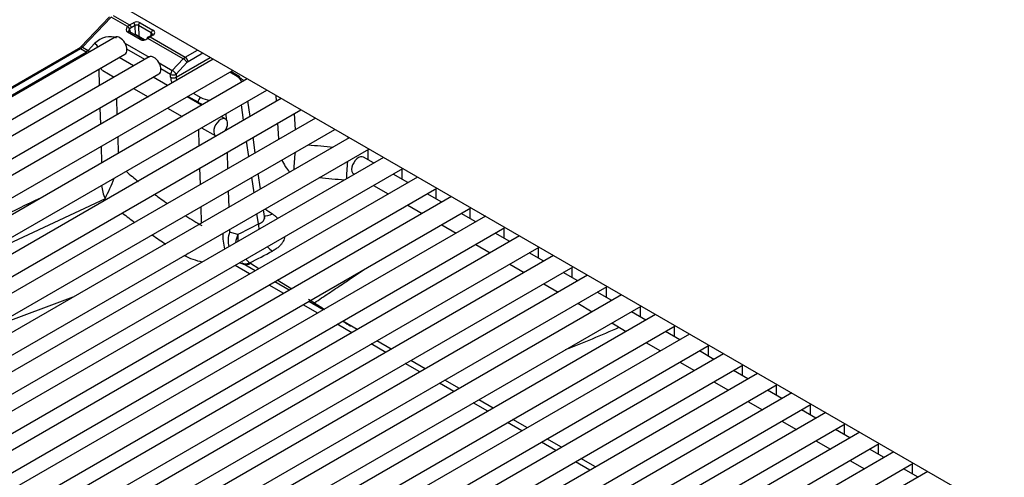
# Model space of a CAD drawing. Header units: millimetres. Extents: x -40 to 419, y 0 to 295.
# Tile 48 of 72: x 304.86 to 317.46, y 128.67 to 134.53. Entities that reach past the tile are written whole.
import ezdxf

# ---------------------------------------------------------------- set-up
doc = ezdxf.new("R2010")
doc.units = ezdxf.units.MM
doc.layers.add('BW4_CTMPLUS_RL', color=7, linetype='Continuous')
doc.layers.add('Standard', color=7, linetype='Continuous')

# ---------------------------------------------------------------- blocks, each defined once
blk = doc.blocks.new('SE3')
at = {"layer": 'BW4_CTMPLUS_RL', "color": 7, "linetype": 'Continuous'}
for p, q in [((325.546, 123.513), (306.066, 134.76)), ((306.009, 134.568), (305.641, 134.183)), ((306.032, 134.563), (305.663, 134.179)), ((306.24, 134.443), (306.032, 134.563)), ((306.058, 134.585), (306.266, 134.465)), ((306.266, 134.465), (306.316, 134.493)), ((306.401, 134.493), (306.565, 134.399)), ((306.238, 134.441), (306.24, 134.443)), ((306.24, 134.443), (306.266, 134.465)), ((306.403, 134.28), (306.24, 134.374)), ((306.263, 134.382), (306.26, 134.386)), ((306.426, 134.288), (306.263, 134.382)), ((306.269, 134.414), (306.267, 134.412)), ((306.267, 134.412), (306.272, 134.377)), ((306.337, 134.458), (306.287, 134.429)), ((306.341, 134.337), (306.337, 134.458)), ((306.544, 134.362), (306.38, 134.457)), ((306.38, 134.457), (306.384, 134.318)), ((306.543, 134.331), (306.544, 134.362)), ((306.081, 134.307), (298.762, 130.081)), ((305.735, 134.138), (305.819, 134.227)), ((306.207, 134.232), (306.515, 134.054)), ((306.352, 134.341), (306.343, 134.335)), ((306.352, 134.341), (306.409, 134.297)), ((306.458, 134.273), (306.384, 134.318)), ((306.386, 134.315), (306.453, 134.273)), ((306.431, 134.281), (306.439, 134.274)), ((306.504, 134.308), (306.492, 134.298)), ((306.519, 134.306), (306.501, 134.292)), ((306.952, 134.032), (306.501, 134.292)), ((306.514, 134.314), (306.504, 134.308)), ((306.55, 134.335), (306.514, 134.314)), ((306.565, 134.333), (306.529, 134.313)), ((306.529, 134.313), (306.979, 134.053)), ((305.612, 134.16), (298.644, 130.137)), ((305.637, 134.158), (298.669, 130.135)), ((298.74, 130.093), (305.709, 134.116)), ((305.709, 134.116), (305.637, 134.158)), ((305.663, 134.179), (305.735, 134.138)), ((305.735, 134.138), (305.709, 134.116)), ((306.46, 134.023), (306.232, 134.155)), ((306.979, 134.053), (307.134, 134.143)), ((307.204, 134.103), (307.014, 133.994)), ((298.887, 129.865), (306.206, 134.09)), ((306.517, 134.055), (299.198, 129.83)), ((307.337, 134.026), (299.633, 129.578)), ((306.317, 133.94), (306.132, 134.047)), ((306.643, 133.981), (306.812, 133.883)), ((306.812, 133.883), (306.952, 134.032)), ((307.001, 133.983), (306.861, 133.834)), ((306.862, 133.796), (307.299, 134.048)), ((306.952, 134.032), (306.979, 134.053)), ((299.758, 129.362), (307.579, 133.877)), ((305.882, 133.689), (305.876, 133.899)), ((305.922, 133.88), (306.067, 133.796)), ((306.79, 133.832), (306.667, 133.903)), ((307.644, 133.804), (307.548, 133.859)), ((307.669, 133.806), (307.563, 133.868)), ((299.323, 129.613), (306.642, 133.839)), ((307.773, 133.775), (300.069, 129.327)), ((306.753, 133.689), (306.567, 133.796)), ((306.791, 133.794), (306.79, 133.832)), ((306.861, 133.834), (306.862, 133.796)), ((300.194, 129.11), (308.023, 133.63)), ((306.317, 133.652), (306.503, 133.544)), ((308.208, 133.523), (300.505, 129.076)), ((306.099, 133.525), (306.105, 133.315)), ((307.188, 133.437), (307.003, 133.544)), ((307.142, 133.474), (307.011, 133.549)), ((307.082, 133.59), (307.177, 133.535)), ((307.142, 133.464), (307.142, 133.474)), ((307.809, 133.293), (307.781, 133.491)), ((308.148, 133.489), (308.144, 133.561)), ((300.63, 128.859), (308.458, 133.379)), ((305.897, 133.194), (305.89, 133.405)), ((306.753, 133.4), (306.938, 133.293)), ((307.726, 133.245), (307.698, 133.443)), ((308.644, 133.272), (300.94, 128.824)), ((307.495, 133.26), (307.438, 133.293)), ((307.5, 133.328), (307.502, 133.255)), ((308.373, 133.33), (308.386, 133.123)), ((301.065, 128.608), (308.894, 133.127)), ((307.158, 132.917), (307.152, 133.128)), ((307.188, 133.149), (307.37, 133.044)), ((307.505, 133.137), (307.506, 133.118)), ((308.177, 133.003), (308.165, 133.21)), ((309.079, 133.02), (301.376, 128.573)), ((306.114, 133.031), (306.12, 132.82)), ((307.793, 132.78), (307.764, 132.978)), ((307.875, 132.828), (307.847, 133.026)), ((309.064, 133.012), (309.063, 133.03)), ((301.501, 128.356), (309.329, 132.876)), ((305.911, 132.7), (305.905, 132.911)), ((309.316, 132.868), (309.316, 132.74)), ((309.515, 132.769), (301.811, 128.321)), ((307.514, 132.834), (307.521, 132.623)), ((309.39, 132.697), (309.26, 132.772)), ((301.936, 128.105), (309.765, 132.625)), ((307.173, 132.423), (307.167, 132.633)), ((309.752, 132.617), (309.752, 132.488)), ((309.95, 132.517), (302.247, 128.07)), ((307.859, 132.316), (307.831, 132.514)), ((307.942, 132.364), (307.914, 132.562)), ((309.135, 132.556), (309.14, 132.553)), ((309.826, 132.445), (309.64, 132.553)), ((302.372, 127.853), (310.2, 132.373)), ((307.529, 132.34), (307.535, 132.129)), ((309.39, 132.408), (309.576, 132.301)), ((310.187, 132.366), (310.187, 132.237)), ((310.386, 132.266), (302.682, 127.818)), ((305.952, 132.24), (304.135, 131.386)), ((310.261, 132.194), (310.076, 132.301)), ((302.807, 127.602), (310.636, 132.122)), ((307.188, 131.928), (307.181, 132.139)), ((307.996, 131.986), (307.98, 132.097)), ((309.826, 132.157), (310.011, 132.05)), ((310.623, 132.114), (310.623, 131.985)), ((310.821, 132.015), (303.118, 127.567)), ((307.916, 131.918), (307.897, 132.049)), ((310.697, 131.943), (310.511, 132.05)), ((303.243, 127.35), (311.071, 131.87)), ((307.544, 131.845), (307.545, 131.81)), ((310.261, 131.905), (310.447, 131.798)), ((311.058, 131.863), (311.058, 131.734)), ((311.257, 131.763), (303.553, 127.315)), ((307.653, 131.783), (307.545, 131.81)), ((311.132, 131.691), (310.947, 131.798)), ((303.678, 127.099), (311.507, 131.619)), ((310.697, 131.654), (310.882, 131.547)), ((311.494, 131.611), (311.494, 131.482)), ((311.692, 131.512), (303.989, 127.064)), ((306.954, 131.505), (306.97, 131.511)), ((311.568, 131.44), (311.382, 131.547)), ((304.114, 126.847), (311.942, 131.367)), ((307.803, 131.278), (307.618, 131.385)), ((307.665, 131.423), (307.729, 131.401)), ((307.717, 131.409), (307.723, 131.405)), ((307.874, 131.318), (307.72, 131.407)), ((307.812, 131.413), (307.921, 131.346)), ((311.132, 131.402), (311.318, 131.295)), ((311.929, 131.36), (311.929, 131.231)), ((312.128, 131.26), (304.424, 126.813)), ((308.154, 131.202), (308.341, 131.086)), ((312.003, 131.188), (311.818, 131.295)), ((304.549, 126.596), (312.378, 131.116)), ((308.239, 131.027), (308.053, 131.134)), ((308.309, 131.067), (308.124, 131.174)), ((311.568, 131.151), (311.753, 131.044)), ((312.365, 131.108), (312.365, 130.979)), ((304.501, 130.592), (305.546, 130.981)), ((312.563, 131.009), (304.86, 126.561)), ((308.556, 130.953), (308.633, 130.906)), ((312.439, 130.937), (312.253, 131.044)), ((304.985, 126.345), (312.813, 130.864)), ((308.674, 130.775), (308.489, 130.882)), ((308.745, 130.816), (308.559, 130.923)), ((312.003, 130.9), (312.189, 130.792)), ((312.8, 130.857), (312.8, 130.728)), ((312.999, 130.757), (305.295, 126.31)), ((312.874, 130.685), (312.689, 130.792)), ((305.42, 126.093), (313.249, 130.613)), ((309.11, 130.524), (308.924, 130.631)), ((309.18, 130.564), (308.995, 130.671)), ((312.439, 130.648), (312.624, 130.541)), ((313.236, 130.605), (313.236, 130.477)), ((313.434, 130.506), (305.731, 126.058)), ((313.31, 130.434), (313.124, 130.541)), ((305.856, 125.842), (313.684, 130.362)), ((309.545, 130.272), (309.36, 130.379)), ((309.616, 130.313), (309.43, 130.42)), ((312.874, 130.397), (313.06, 130.29)), ((313.671, 130.354), (313.671, 130.225)), ((313.87, 130.254), (306.166, 125.807)), ((313.745, 130.182), (313.56, 130.29)), ((306.291, 125.59), (314.12, 130.11)), ((309.981, 130.021), (309.795, 130.128)), ((310.051, 130.061), (309.866, 130.168)), ((313.31, 130.145), (313.495, 130.038)), ((314.107, 130.103), (314.107, 129.974)), ((314.305, 130.003), (306.602, 125.555)), ((314.181, 129.931), (313.995, 130.038)), ((306.727, 125.339), (314.555, 129.859)), ((310.416, 129.769), (310.231, 129.876)), ((310.487, 129.81), (310.301, 129.917)), ((313.745, 129.894), (313.931, 129.787)), ((314.542, 129.851), (314.542, 129.722)), ((314.741, 129.752), (307.037, 125.304)), ((314.616, 129.68), (314.431, 129.787)), ((307.162, 125.087), (314.991, 129.607)), ((310.852, 129.518), (310.666, 129.625)), ((310.922, 129.558), (310.737, 129.665)), ((314.181, 129.642), (314.366, 129.535)), ((314.978, 129.6), (314.978, 129.471)), ((315.176, 129.5), (307.473, 125.052)), ((315.052, 129.428), (314.866, 129.535)), ((307.598, 124.836), (315.426, 129.356)), ((311.288, 129.266), (311.102, 129.374)), ((311.358, 129.307), (311.172, 129.414)), ((314.616, 129.391), (314.802, 129.284)), ((315.413, 129.348), (315.413, 129.219)), ((315.612, 129.249), (307.908, 124.801)), ((315.487, 129.177), (315.302, 129.284)), ((308.033, 124.584), (315.862, 129.104)), ((311.723, 129.015), (311.538, 129.122)), ((311.793, 129.056), (311.608, 129.163)), ((315.052, 129.139), (315.237, 129.032)), ((315.849, 129.097), (315.849, 128.968)), ((316.048, 128.997), (308.344, 124.55)), ((315.923, 128.925), (315.737, 129.032)), ((308.469, 124.333), (316.298, 128.853)), ((312.159, 128.764), (311.973, 128.871)), ((312.229, 128.804), (312.043, 128.911)), ((315.487, 128.888), (315.673, 128.781)), ((316.284, 128.845), (316.284, 128.716)), ((316.483, 128.746), (308.779, 124.298)), ((316.358, 128.674), (316.173, 128.781))]:
    blk.add_line(p, q, dxfattribs=at)
for centre, radius, start, end in [((306.358, 134.414), 0.0485, 62.8638, 114.76), ((306.452, 134.331), 0.0576, 249.3053, 315.3224), ((305.527, 134.295), 0.159, 302.3121, 315.5993), ((307.317, 133.83), 0.397, 243.7569, 253.8632), ((345.827, 558.686), 427.385, 264.99645, 265.03983), ((310.574, 137.627), 6.657, 229.2061, 230.9413), ((302.923, 133.764), 3.391, 333.2917, 338.168), ((341.282, 511.313), 380.203, 265.08308, 265.13195), ((306.664, 132.519), 0.765, 188.2251, 201.3528), ((661.294, -614.201), 827.068, 115.508102, 115.674532), ((310.574, 137.627), 6.657, 233.2413, 234.9463), ((310.553, 137.576), 7.045, 231.6039, 233.223), ((310.574, 137.627), 6.657, 237.3874, 239.4379), ((310.553, 137.576), 7.045, 235.4522, 237.1573), ((307.869, 131.698), 0.342, 160.8689, 192.1666), ((308.072, 131.742), 0.421, 174.3868, 186.3961), ((307.249, 132.015), 0.576, 240.6886, 241.0067), ((308.072, 131.742), 0.421, 221.4916, 230.3501), ((267.511, 210.243), 88.526, 297.0747, 297.28601), ((307.852, 131.609), 0.241, 232.511, 239.2792), ((307.85, 131.478), 0.0755, 231.89, 239.5754), ((331.489, 165.919), 41.813, 236.8638, 237.0744), ((331.489, 165.919), 41.813, 237.4646, 237.615), ((302.988, 152.481), 23.879, 291.7794, 293.5633)]:
    blk.add_arc(centre, radius, start, end, dxfattribs=at)
for centre, major_axis, ratio, start_param, end_param in [((306.359, 134.469), (-0.06, 0), 0.57735, 3.927605, 5.498401), ((306.316, 134.469), (0.015, -0.026), 0.57735, 0.820438, 2.356194), ((306.401, 134.469), (-0.015, -0.026), 0.57735, 3.926991, 5.497787), ((306.28, 134.417), (0.0548, 0.0278), 0.742475, 2.02605, 3.590451), ((306.246, 134.423), (0.0219, -0.0205), 0.326584, 0.683962, 2.22227), ((306.248, 134.425), (-0.0219, 0.0205), 0.326584, 3.825554, 5.363863), ((306.248, 134.356), (-0.0151, -0.0259), 0.578051, 3.141591, 4.312398), ((306.266, 134.44), (0.015, -0.026), 0.57735, 0.820438, 2.356194), ((306.289, 134.371), (0.0331, 0.0617), 0.597209, 0.766606, 1.150579), ((306.565, 134.374), (0.015, 0.026), 0.57735, 0.785398, 2.356194), ((306.508, 134.366), (-0.08, 0), 0.57735, 2.356809, 3.927605), ((305.96, 134.145), (0.183, 0.106), 0.724967, 0.397259, 1.968055), ((305.832, 134.197), (-0.0365, 0.0342), 0.326555, 3.957519, 5.363877), ((306.144, 134.198), (-0.063, 0.108), 0.57735, 3.141593, 6.283185), ((306.363, 134.306), (0.03, -0.0005), 0.587323, 0.795693, 1.170082), ((306.457, 134.336), (-0.0743, -0.036), 0.731631, 0.458865, 1.822106), ((306.41, 134.262), (-0.0151, -0.0259), 0.578051, 3.141593, 4.312398), ((306.41, 134.262), (-0.0151, -0.0259), 0.578051, 2.479803, 3.141593), ((306.509, 134.274), (0.0178, -0.0241), 0.190732, 3.147599, 3.861354), ((306.509, 134.274), (0.0178, -0.0241), 0.190732, 2.26955, 3.147599), ((306.522, 134.283), (0.0179, -0.0241), 0.482916, 2.294529, 3.147703), ((306.529, 134.288), (0.015, -0.026), 0.57735, 2.356194, 3.134562), ((306.527, 134.232), (0.0518, 0.0856), 0.563018, 0.797077, 0.94507), ((306.565, 134.309), (0.015, -0.026), 0.57735, 2.356194, 3.141593), ((305.637, 134.117), (0.025, -0.0433), 0.57735, 2.356194, 3.141593), ((305.637, 134.239), (-0.05, -0.0866), 0.57735, 0.785398, 1.169371), ((305.677, 134.149), (0.0361, -0.0346), 0.319031, 2.225827, 3.141594), ((305.709, 134.075), (0.025, -0.0433), 0.57735, 1.858269, 2.356194), ((305.748, 134.107), (-0.0365, 0.0342), 0.326555, 4.742704, 5.363877), ((306.579, 133.947), (-0.063, 0.108), 0.57735, 3.141593, 6.283185), ((306.966, 134.002), (-0.0365, 0.0342), 0.326584, 3.825554, 5.363863), ((306.979, 134.012), (0.025, -0.0433), 0.57735, 0.820438, 2.356194), ((307.015, 133.952), (0.0236, 0.0441), 0.597209, 0.766606, 1.150579), ((305.984, 133.988), (-0.063, -0.108), 0.57735, 5.754822, 6.283185), ((306.826, 133.852), (0.025, 0.0433), 0.57735, 1.169371, 2.356194), ((306.826, 133.852), (0.0365, -0.0342), 0.326584, 0.683962, 2.22227), ((307.517, 133.985), (-0.063, 0.108), 0.57735, 3.141593, 3.26483), ((306.826, 133.852), (-0.05, -0.0015), 0.55677, 0.768481, 2.339278), ((306.827, 133.815), (0.05, 0.0015), 0.55677, 3.910074, 5.48087), ((306.897, 133.737), (0.075, -0.13), 0.57735, 3.962031, 4.509663), ((306.933, 133.758), (-0.05, 0.0866), 0.57735, 0.820438, 1.263995), ((307.644, 133.763), (-0.025, -0.0433), 0.57735, 3.141593, 3.926991), ((307.501, 133.722), (-0.201, -0.001), 0.574864, 3.229661, 3.918047), ((307.644, 133.763), (-0.025, -0.0433), 0.57735, 2.478368, 3.141593), ((307.177, 133.494), (0.025, 0.0433), 0.57735, 0.785398, 2.356194), ((307.318, 133.617), (-0.2, 0), 0.57735, 0.786012, 1.478668), ((307.432, 133.152), (0.063, 0.108), 0.57735, 0, 3.208894), ((307.432, 133.152), (0.063, 0.108), 0.57735, 4.645088, 6.283185), ((308.397, 132.77), (0.142, -0.264), 0.595245, 4.525807, 5.15879), ((308.397, 132.77), (0.026, 0.299), 0.061782, 1.364033, 2.145723), ((309.072, 132.711), (0.026, 0.299), 0.060672, 1.557086, 2.385135), ((309.197, 132.664), (0.063, 0.108), 0.57735, 0, 3.141593), ((308.127, 132.28), (0.171, 0.247), 0.499381, 3.367912, 3.928347), ((309.303, 221.366), (-49.719, -92.607), 0.597223, 0.710058, 0.713593), ((308.128, 131.804), (-0.137, 0.267), 0.606371, 0.849652, 1.105863), ((307.572, 131.677), (0.047, -0.296), 0.347575, 4.245584, 4.937232), ((308.128, 131.804), (-0.137, 0.267), 0.606371, 1.96799, 2.277353), ((306.988, 131.765), (-0.144, -0.263), 0.558799, 0.685243, 0.914695), ((307.348, 131.702), (0.551, -0.039), 0.523361, 3.99162, 4.471544), ((307.826, 131.577), (-0.124, -0.157), 0.552517, 0.029841, 0.805337), ((307.835, 131.571), (0.102, 0.172), 0.450745, 3.237459, 3.880111), ((308.656, 131.065), (0.107, 0.169), 0.486785, 3.699306, 3.887645)]:
    blk.add_ellipse(centre, major_axis=major_axis, ratio=ratio, start_param=start_param, end_param=end_param, dxfattribs=at)
for points in [[(306.269, 134.371), (306.264, 134.375), (306.257, 134.387), (306.262, 134.404), (306.267, 134.412)], [(306.558, 134.342), (306.559, 134.341), (306.556, 134.338), (306.55, 134.335)], [(308.001, 132.109), (308.032, 132.088), (308.063, 132.067), (308.094, 132.045)], [(307.653, 131.783), (307.638, 131.749), (307.627, 131.713), (307.622, 131.677)]]:
    blk.add_open_spline(points, degree=3, dxfattribs=at)
for points, knots in [([(306.544, 134.322), (306.545, 134.323), (306.548, 134.325), (306.552, 134.328), (306.556, 134.332), (306.558, 134.337), (306.559, 134.342), (306.558, 134.347), (306.555, 134.352), (306.551, 134.358), (306.546, 134.361), (306.544, 134.362)], [0, 0, 0, 0, 0.084116, 0.174974, 0.272581, 0.376938, 0.488046, 0.605907, 0.730521, 0.861885, 1, 1, 1, 1]), ([(307.679, 133.788), (307.683, 133.786), (307.69, 133.782), (307.7, 133.775), (307.71, 133.767), (307.719, 133.759), (307.725, 133.753), (307.727, 133.749), (307.728, 133.749)], [0, 0, 0, 0, 0.0406996, 0.0820783, 0.1241386, 0.1668829, 0.2103133, 0.2174023, 0.2174023, 0.2174023, 0.2174023]), ([(307.916, 131.918), (307.92, 131.919), (307.928, 131.921), (307.938, 131.925), (307.948, 131.93), (307.956, 131.935), (307.964, 131.941), (307.971, 131.947), (307.977, 131.954), (307.982, 131.961), (307.986, 131.968), (307.989, 131.976), (307.991, 131.983), (307.992, 131.991), (307.993, 132.001), (307.993, 132.009), (307.992, 132.014)], [0, 0, 0, 0, 0.0424125, 0.0840847, 0.1250359, 0.1652868, 0.2048589, 0.243775, 0.282059, 0.3197361, 0.3568326, 0.3933762, 0.4293956, 0.4649212, 0.4999843, 0.5562899, 0.5562899, 0.5562899, 0.5562899]), ([(308.094, 132.045), (308.099, 132.042), (308.109, 132.035), (308.124, 132.023), (308.137, 132.012), (308.151, 132), (308.159, 131.992), (308.164, 131.987), (308.164, 131.987)], [0, 0, 0, 0, 0.0252864, 0.0504386, 0.0754978, 0.1005049, 0.1255013, 0.1275322, 0.1275322, 0.1275322, 0.1275322]), ([(308.251, 131.743), (308.25, 131.737), (308.245, 131.721), (308.234, 131.695), (308.215, 131.665), (308.192, 131.637), (308.167, 131.615), (308.142, 131.596), (308.119, 131.581), (308.102, 131.572), (308.094, 131.567)], [0.5910527, 0.5910527, 0.5910527, 0.5910527, 0.6253306, 0.6878311, 0.7502335, 0.8123784, 0.8747108, 0.9163626, 0.9580562, 1, 1, 1, 1]), ([(308.633, 130.906), (308.663, 130.927), (308.724, 130.968), (308.814, 131.029), (308.903, 131.088), (308.99, 131.147), (309.115, 131.23), (309.212, 131.295), (309.28, 131.34)], [0, 0, 0, 0, 0.0261856, 0.0517556, 0.0767278, 0.1011212, 0.1249558, 0.1819329, 0.1819329, 0.1819329, 0.1819329])]:
    blk.add_open_spline(points, degree=3, knots=knots, dxfattribs=at)

msp = doc.modelspace()

# ---------------------------------------------------------------- block references
at = {"layer": 'Standard'}
msp.add_blockref('SE3', (0, 0), dxfattribs=at)

doc.saveas('drawing.dxf')
